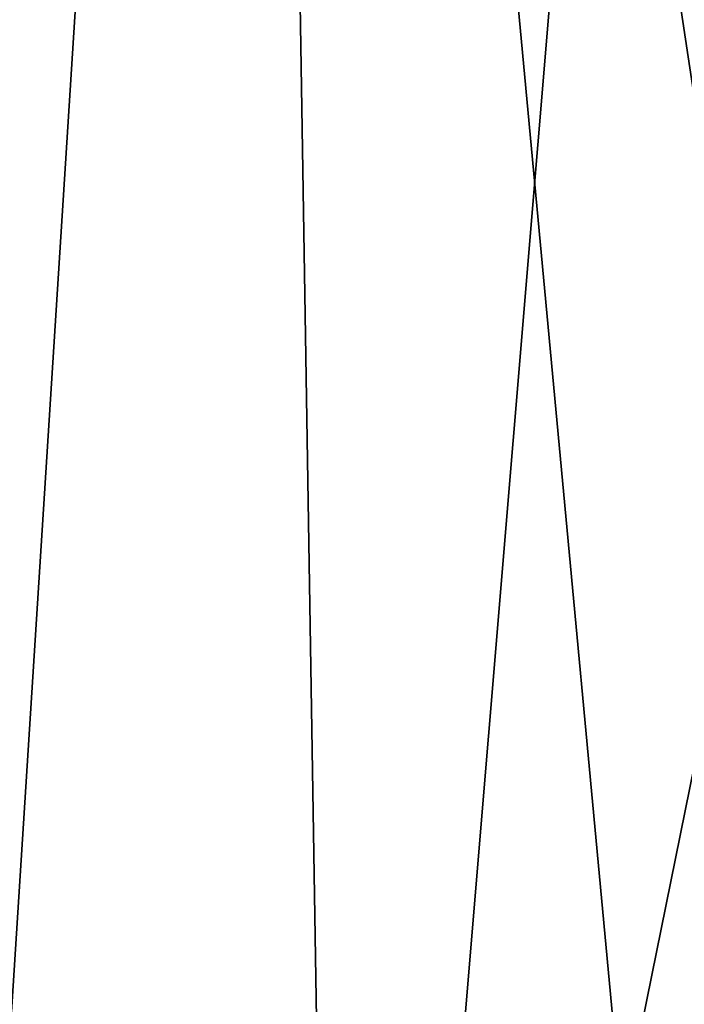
# Model space of a CAD drawing. Header units: millimetres. Extents: x -35 to 35, y -10 to 62.5.
# Tile 26 of 68: x 5.9 to 8.5, y -3.9 to 0.1. Entities that reach past the tile are written whole.
import ezdxf

# ---------------------------------------------------------------- set-up
doc = ezdxf.new("R2010")
doc.units = ezdxf.units.MM
doc.header["$LTSCALE"] = 65.185185
doc.layers.add('2', color=7, linetype='CONTINUOUS')

msp = doc.modelspace()

# ---------------------------------------------------------------- linework, layer by layer
at = {"layer": '2', "color": 7, "linetype": 'CONTINUOUS'}
for points in [[(6.8047, 11.5, -19.867), (5.4352, -10, -20.2844), (4.5827, 11.5, -20.4939), (6.8047, 11.5, -19.867)], [(4.5827, 11.5, 20.4939), (5.4353, -10, 20.2844), (6.8047, 11.5, 19.867), (4.5827, 11.5, 20.4939)], [(7.1504, -10, -19.7452), (5.4352, -10, -20.2844), (6.8047, 11.5, -19.867), (7.1504, -10, -19.7452)], [(5.4353, -10, 20.2844), (7.1504, -10, 19.7452), (6.8047, 11.5, 19.867), (5.4353, -10, 20.2844)], [(8.9443, 11.5, -19), (7.1504, -10, -19.7452), (6.8047, 11.5, -19.867), (8.9443, 11.5, -19)], [(7.1504, -10, 19.7452), (8.8133, -10, 19.0611), (6.8047, 11.5, 19.867), (7.1504, -10, 19.7452)], [(8.8133, -10, 19.0611), (8.8133, -1.8, 19.0611), (6.8047, 11.5, 19.867), (8.8133, -10, 19.0611)], [(6.8047, 11.5, 19.867), (8.8538, -1.4014, 19.0423), (8.9443, 11.5, 19), (6.8047, 11.5, 19.867)], [(8.8133, -1.8, 19.0611), (8.8538, -1.4014, 19.0423), (6.8047, 11.5, 19.867), (8.8133, -1.8, 19.0611)], [(8.8133, -1.8, -19.0611), (7.1504, -10, -19.7452), (8.9443, 11.5, -19), (8.8133, -1.8, -19.0611)], [(8.8133, -10, -19.0611), (7.1504, -10, -19.7452), (8.8133, -1.8, -19.0611), (8.8133, -10, -19.0611)]]:
    msp.add_3dface(points, dxfattribs=at)

doc.saveas('drawing.dxf')
